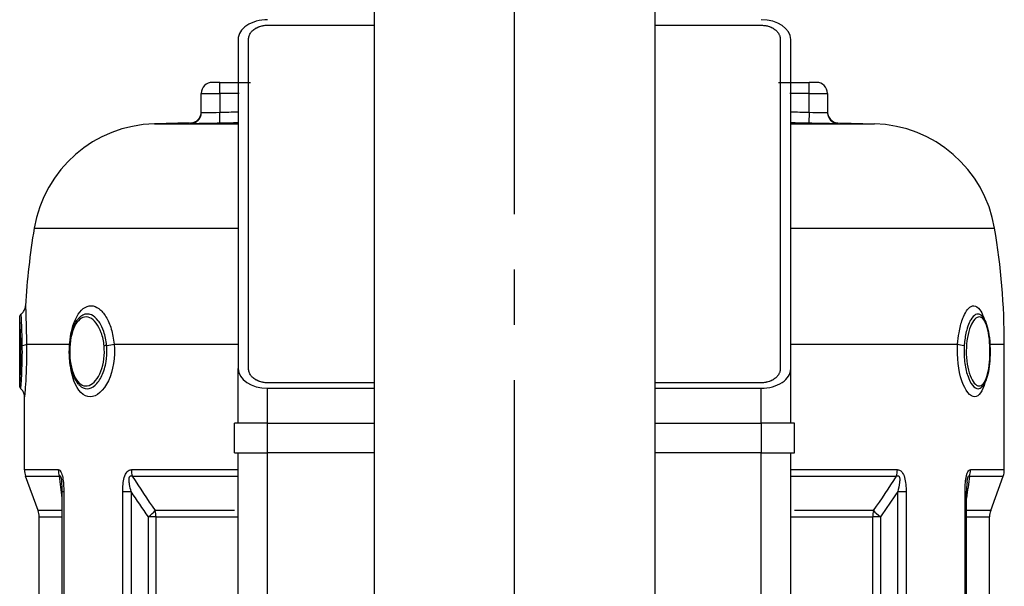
# Model space of a CAD drawing. Header units: millimetres. Extents: x -309 to 8091, y -6405 to -465.
# Tile 31 of 58: x 1322 to 1590, y -2197 to -2043. Entities that reach past the tile are written whole.
import ezdxf

# ---------------------------------------------------------------- set-up
doc = ezdxf.new("R2010")
doc.units = ezdxf.units.MM
doc.header["$LTSCALE"] = 20
doc.linetypes.add('MITTE', pattern=[2, 1.25, -0.25, 0.25, -0.25])
doc.layers.add('02-LINIE-035', color=2, linetype='CONTINUOUS')
doc.layers.add('05-ACHSE', color=1, linetype='MITTE')

msp = doc.modelspace()

# ---------------------------------------------------------------- linework, layer by layer
at = {"layer": '02-LINIE-035'}
for p, q in [((1418.65, -1208.59), (1418.65, -2484)), ((1494.85, -1234.4), (1494.85, -2474)), ((1389.75, -2044.5), (1418.65, -2044.5)), ((1494.85, -2044.5), (1523.75, -2044.5)), ((1381.75, -2048.33), (1381.75, -2137.66)), ((1384.58, -2137.66), (1384.58, -2048.33)), ((1528.91, -2048.33), (1528.91, -2137.66)), ((1531.75, -2137.66), (1531.75, -2048.33)), ((1376.75, -2060), (1374.75, -2060)), ((1376.75, -2060), (1385.08, -2060)), ((1376.75, -2063), (1376.75, -2060)), ((1528.41, -2060), (1536.75, -2060)), ((1538.75, -2060), (1536.75, -2060)), ((1536.75, -2063), (1536.75, -2060)), ((1371.75, -2068.19), (1371.75, -2063)), ((1371.75, -2063), (1376.75, -2063)), ((1376.75, -2063), (1376.75, -2068.09)), ((1382, -2063), (1376.75, -2063)), ((1536.75, -2063), (1531.49, -2063)), ((1536.75, -2068.09), (1536.75, -2063)), ((1536.75, -2063), (1541.75, -2063)), ((1541.75, -2063), (1541.75, -2068.19)), ((1376.81, -2071.09), (1376.75, -2068.09)), ((1536.75, -2068.09), (1536.68, -2071.09)), ((1368.52, -2070.99), (1359.01, -2071.24)), ((1359.01, -2071.24), (1381.75, -2071.24)), ((1368.82, -2070.99), (1368.82, -2071.19)), ((1531.75, -2071.24), (1554.48, -2071.24)), ((1544.67, -2071.19), (1544.67, -2070.99)), ((1544.98, -2070.99), (1554.48, -2071.24)), ((1326.38, -2099.58), (1381.75, -2099.58)), ((1531.75, -2099.58), (1587.12, -2099.58)), ((1322.45, -2142.35), (1322.45, -2123.64)), ((1324.29, -2131), (1336.01, -2131)), ((1348.07, -2131), (1381.75, -2131)), ((1531.75, -2131), (1577.08, -2131)), ((1585.79, -2131), (1585.8, -2131)), ((1585.84, -2131), (1589.75, -2131)), ((1589.75, -2165.11), (1589.75, -2131)), ((1381.75, -2152.47), (1381.75, -2137.66)), ((1531.75, -2152.47), (1531.75, -2137.66)), ((1418.65, -2141.5), (1389.75, -2141.5)), ((1389.75, -2152.47), (1389.75, -2143)), ((1389.75, -2143), (1418.65, -2143)), ((1523.75, -2141.5), (1494.85, -2141.5)), ((1494.85, -2143), (1523.75, -2143)), ((1523.75, -2152.47), (1523.75, -2143)), ((1323.75, -2165.11), (1323.75, -2145.31)), ((1389.75, -2152.47), (1380.75, -2152.47)), ((1380.75, -2160.47), (1380.75, -2152.47)), ((1389.75, -2152.47), (1418.65, -2152.47)), ((1389.75, -2160.47), (1389.75, -2152.47)), ((1494.85, -2152.47), (1523.75, -2152.47)), ((1523.75, -2152.47), (1523.75, -2160.47)), ((1532.75, -2152.47), (1523.75, -2152.47)), ((1532.75, -2160.47), (1532.75, -2152.47)), ((1380.75, -2160.47), (1389.75, -2160.47)), ((1381.75, -2417), (1381.75, -2160.47)), ((1389.75, -2417), (1389.75, -2160.47)), ((1418.65, -2160.47), (1389.75, -2160.47)), ((1523.75, -2160.47), (1494.85, -2160.47)), ((1523.75, -2417), (1523.75, -2160.47)), ((1523.75, -2160.47), (1532.75, -2160.47)), ((1531.75, -2417), (1531.75, -2160.47)), ((1332.94, -2165.11), (1323.75, -2165.11)), ((1381.75, -2165.11), (1352.77, -2165.11)), ((1560.72, -2165.11), (1531.75, -2165.11)), ((1589.75, -2165.11), (1580.56, -2165.11)), ((1324.05, -2166.82), (1333.22, -2166.82)), ((1327.44, -2176.16), (1324.05, -2166.82)), ((1353.01, -2166.82), (1381.75, -2166.82)), ((1531.75, -2166.82), (1560.49, -2166.82)), ((1580.28, -2166.82), (1589.44, -2166.82)), ((1586.05, -2176.16), (1589.44, -2166.82)), ((1334, -2171.03), (1334.4, -2171.03)), ((1334, -2381.81), (1334, -2171.03)), ((1334.4, -2171.03), (1334.4, -2383)), ((1350.41, -2383), (1350.41, -2171.03)), ((1350.41, -2171.03), (1352.7, -2171.03)), ((1352.7, -2171.03), (1352.7, -2380.58)), ((1560.8, -2380.58), (1560.8, -2171.03)), ((1560.8, -2171.03), (1563.08, -2171.03)), ((1563.08, -2171.03), (1563.08, -2383)), ((1579.1, -2383), (1579.1, -2171.03)), ((1579.1, -2171.03), (1579.5, -2171.03)), ((1579.5, -2381.81), (1579.5, -2171.03)), ((1334, -2176.16), (1327.44, -2176.16)), ((1327.75, -2177.87), (1334, -2177.87)), ((1327.75, -2375.94), (1327.75, -2177.87)), ((1359.45, -2177.87), (1357.39, -2177.87)), ((1357.39, -2375.12), (1357.39, -2177.87)), ((1380.75, -2176.16), (1359.22, -2176.16)), ((1359.45, -2177.87), (1381.75, -2177.87)), ((1359.45, -2177.87), (1359.45, -2374.76)), ((1531.75, -2177.87), (1554.04, -2177.87)), ((1554.27, -2176.16), (1532.75, -2176.16)), ((1554.04, -2374.76), (1554.04, -2177.87)), ((1556.1, -2177.87), (1554.04, -2177.87)), ((1556.1, -2177.87), (1556.1, -2375.12)), ((1586.05, -2176.16), (1579.5, -2176.16)), ((1579.5, -2177.87), (1585.75, -2177.87)), ((1585.75, -2200.75), (1585.75, -2177.87))]:
    msp.add_line(p, q, dxfattribs=at)
for centre, radius, start, end in [((1374.75, -2063), 3, 90, 180), ((1538.75, -2063), 3, 0, 90), ((1359.9, -2105.23), 34, 91.5, 170.4316), ((1553.59, -2105.23), 34, 9.5684, 88.5), ((1512.75, -2131), 189, 170.4316, 176.8484), ((1400.75, -2131), 189, 0, 9.5684), ((1328.75, -2165.11), 5, 180, 200), ((1584.75, -2165.11), 5, 340, 0), ((1322.75, -2177.87), 5, 0, 20), ((1590.75, -2177.87), 5, 160, 180)]:
    msp.add_arc(centre, radius, start, end, dxfattribs=at)
for centre, major_axis, ratio, start_param, end_param in [((1389.75, -2048.33), (8, 0), 0.666667, 1.570796, 3.141593), ((1523.75, -2048.33), (8, 0), 0.666667, 0, 1.570796), ((1368.75, -2068.19), (3, 0), 0.999947, 4.736473, 6.283185), ((1544.75, -2068.19), (-3, 0), 0.999947, 0, 1.546712), ((1321.31, -2131), (3, 0.05), 0.164575, 5.371871, 6.191091), ((1333.28, -2131), (-2.99, 0.21), 0.15001, 3.578942, 3.57965), ((1333.28, -2131.01), (2.99, -0.2), 0.151403, 0.345225, 0.345229), ((1345.62, -2131), (-2.99, -0.29), 0.135031, 1.701402, 2.520622), ((1579.8, -2131), (-2.99, 0.21), 0.149511, 0.445258, 1.264479), ((1389.75, -2137.66), (-8, 0), 0.666667, 0, 1.570796), ((1523.75, -2137.66), (-8, 0), 0.666667, 1.570796, 3.141593), ((1337.59, -2165.11), (0, -5), 0.930911, 4.712389, 5.061455), ((1356.68, -2165.11), (0, -5), 0.781768, 4.712389, 5.061455), ((1556.81, -2165.11), (0, 5), 0.781768, 4.363323, 4.712389), ((1575.9, -2165.11), (0, -5), 0.930911, 1.22173, 1.570796), ((1355.68, -2177.87), (4.08, 2.88), 0.205518, 4.995506, 5.601021), ((1355.68, -2177.87), (0, 5), 0.754226, 4.712389, 5.061455), ((1557.81, -2177.87), (0, -5), 0.754226, 4.363323, 4.712389), ((1557.81, -2177.87), (4.08, -2.88), 0.205518, 3.823757, 4.429272)]:
    msp.add_ellipse(centre, major_axis=major_axis, ratio=ratio, start_param=start_param, end_param=end_param, dxfattribs=at)
for points, knots in [([(1384.58, -2048.33), (1384.58, -2048.23), (1384.59, -2048.04), (1384.62, -2047.8), (1384.69, -2047.52), (1384.78, -2047.25), (1384.96, -2046.85), (1385.16, -2046.53), (1385.46, -2046.15), (1385.73, -2045.88), (1386.11, -2045.58), (1386.43, -2045.36), (1386.87, -2045.13), (1387.23, -2044.96), (1387.71, -2044.79), (1388.1, -2044.68), (1388.61, -2044.58), (1389.12, -2044.51), (1389.54, -2044.5), (1389.75, -2044.5)], [-3.141593, -3.141593, -3.141593, -3.141593, -3.076143, -3.010693, -2.977968, -2.879793, -2.814343, -2.683444, -2.617994, -2.487094, -2.421644, -2.290745, -2.225295, -2.094395, -2.028945, -1.898046, -1.832596, -1.701696, -1.570796, -1.570796, -1.570796, -1.570796]), ([(1523.75, -2044.5), (1524.16, -2044.5), (1524.89, -2044.56), (1525.69, -2044.76), (1526.26, -2044.96), (1526.63, -2045.13), (1527.06, -2045.36), (1527.39, -2045.58), (1527.76, -2045.88), (1528.04, -2046.15), (1528.33, -2046.53), (1528.54, -2046.85), (1528.72, -2047.25), (1528.81, -2047.52), (1528.87, -2047.8), (1528.9, -2048.04), (1528.91, -2048.23), (1528.91, -2048.33)], [-7.853982, -7.853982, -7.853982, -7.853982, -7.592182, -7.395833, -7.330383, -7.199483, -7.134033, -7.003134, -6.937684, -6.806784, -6.741334, -6.610435, -6.544985, -6.44681, -6.414085, -6.348635, -6.283185, -6.283185, -6.283185, -6.283185]), ([(1368.82, -2070.99), (1369.15, -2070.99), (1369.48, -2070.92), (1370.08, -2070.7), (1370.36, -2070.54), (1370.86, -2070.15), (1371.08, -2069.9), (1371.43, -2069.37), (1371.56, -2069.07), (1371.68, -2068.64), (1371.7, -2068.51), (1371.74, -2068.26), (1371.75, -2068.13), (1371.75, -2067.99)], [0, 0, 0, 0, 0.0972336, 0.0972336, 0.1927679, 0.1927679, 0.2883466, 0.2883466, 0.3839222, 0.3839222, 0.4225093, 0.4225093, 0.4617536, 0.4617536, 0.4617536, 0.4617536]), ([(1371.75, -2068.19), (1371.75, -2068.21), (1372.29, -2068.21), (1374.13, -2068.18), (1375.43, -2068.14), (1376.75, -2068.09)], [0, 0, 0, 0, 0.5, 0.5, 1, 1, 1, 1]), ([(1536.75, -2068.09), (1538.07, -2068.14), (1539.36, -2068.18), (1541.2, -2068.21), (1541.75, -2068.21), (1541.75, -2068.19)], [0, 0, 0, 0, 0.5, 0.5, 1, 1, 1, 1]), ([(1541.75, -2067.99), (1541.75, -2068.11), (1541.75, -2068.22), (1541.78, -2068.45), (1541.8, -2068.56), (1541.87, -2068.88), (1541.94, -2069.08), (1542.12, -2069.47), (1542.23, -2069.65), (1542.49, -2069.98), (1542.63, -2070.14), (1542.95, -2070.41), (1543.13, -2070.53), (1543.49, -2070.73), (1543.69, -2070.81), (1544.14, -2070.94), (1544.41, -2070.99), (1544.67, -2070.99)], [0, 0, 0, 0, 0.0341645, 0.0341645, 0.0678931, 0.0678931, 0.1324228, 0.1324228, 0.1952686, 0.1952686, 0.2581144, 0.2581144, 0.3209602, 0.3209602, 0.383806, 0.383806, 0.4626136, 0.4626136, 0.4626136, 0.4626136]), ([(1376.81, -2071.09), (1374.7, -2071.14), (1372.63, -2071.18), (1371.16, -2071.19), (1369.68, -2071.21), (1368.82, -2071.21), (1368.82, -2071.19)], [0, 0, 0, 0, 0.5, 0.5, 0.5, 1, 1, 1, 1]), ([(1544.67, -2071.19), (1544.67, -2071.21), (1543.81, -2071.21), (1542.33, -2071.19), (1540.86, -2071.18), (1538.79, -2071.14), (1536.68, -2071.09)], [0, 0, 0, 0, 0.499928, 0.499928, 0.499928, 1, 1, 1, 1]), ([(1322.84, -2122.83), (1323.1, -2122.64), (1323.33, -2122.4), (1323.7, -2121.86), (1323.84, -2121.56), (1323.98, -2121.04), (1324.02, -2120.82), (1324.03, -2120.6)], [0, 0, 0, 0, 0.0971989, 0.0971989, 0.1947265, 0.1947265, 0.2597905, 0.2597905, 0.2597905, 0.2597905]), ([(1324.03, -2120.6), (1324.03, -2120.6), (1324.05, -2121.02), (1324.07, -2121.77), (1324.09, -2122.24), (1324.11, -2122.85), (1324.13, -2123.58), (1324.18, -2125.46), (1324.25, -2128.12), (1324.29, -2131)], [0.5001775, 0.5001775, 0.5001775, 0.5001775, 0.6535412, 0.6535412, 0.6535412, 0.75, 0.75, 0.75, 1, 1, 1, 1]), ([(1336.01, -2131), (1336.21, -2128.12), (1336.88, -2125.49), (1337.93, -2123.58), (1337.93, -2123.58), (1337.93, -2123.58), (1337.93, -2123.57), (1338.98, -2121.68), (1340.36, -2120.61), (1341.81, -2120.6), (1342.54, -2120.6), (1343.27, -2120.87), (1343.95, -2121.38), (1344.64, -2121.88), (1345.3, -2122.64), (1345.86, -2123.57), (1346.43, -2124.52), (1346.92, -2125.66), (1347.29, -2126.92), (1347.67, -2128.17), (1347.93, -2129.56), (1348.07, -2131)], [0, 0, 0, 0, 0.25, 0.25, 0.25, 0.250548, 0.250548, 0.250548, 0.5, 0.5, 0.5, 0.624936, 0.624936, 0.624936, 0.749856, 0.749856, 0.749856, 0.875355, 0.875355, 0.875355, 1, 1, 1, 1]), ([(1577.08, -2131), (1577.16, -2129.94), (1577.28, -2128.92), (1577.45, -2127.95), (1577.68, -2126.59), (1578, -2125.34), (1578.38, -2124.28), (1578.47, -2124.04), (1578.56, -2123.8), (1578.65, -2123.58), (1578.99, -2122.77), (1579.37, -2122.11), (1579.77, -2121.62), (1580.2, -2121.09), (1580.65, -2120.76), (1581.11, -2120.65), (1581.22, -2120.62), (1581.34, -2120.61), (1581.45, -2120.6), (1582.04, -2120.6), (1582.61, -2120.98), (1583.11, -2121.67), (1583.47, -2122.16), (1583.79, -2122.8), (1584.08, -2123.58), (1584.15, -2123.78), (1584.22, -2123.99), (1584.29, -2124.2)], [0, 0, 0, 0, 0.0917845, 0.0917845, 0.0917845, 0.2209007, 0.2209007, 0.2209007, 0.25, 0.25, 0.25, 0.356811, 0.356811, 0.356811, 0.470679, 0.470679, 0.470679, 0.5, 0.5, 0.5, 0.6468348, 0.6468348, 0.6468348, 0.75, 0.75, 0.75, 0.7765841, 0.7765841, 0.7765841, 0.7765841]), ([(1322.45, -2123.63), (1322.45, -2123.58), (1322.45, -2123.52), (1322.48, -2123.37), (1322.51, -2123.27), (1322.6, -2123.09), (1322.67, -2123), (1322.77, -2122.89), (1322.81, -2122.86), (1322.84, -2122.84)], [0, 0, 0, 0, 0.01750213, 0.01750213, 0.04605269, 0.04605269, 0.07868555, 0.07868555, 0.09215492, 0.09215492, 0.09215492, 0.09215492]), ([(1322.77, -2131.48), (1322.75, -2130.23), (1322.72, -2129.01), (1322.68, -2127.93), (1322.6, -2125.85), (1322.5, -2124.37), (1322.46, -2123.85), (1322.45, -2123.71), (1322.45, -2123.64), (1322.45, -2123.64)], [0.5602271, 0.5602271, 0.5602271, 0.5602271, 0.625, 0.625, 0.625, 0.75, 0.75, 0.75, 0.7843603, 0.7843603, 0.7843603, 0.7843603]), ([(1323.15, -2131.36), (1323.14, -2130.01), (1323.11, -2128.71), (1323.07, -2127.56), (1323.04, -2126.69), (1323, -2125.92), (1322.97, -2125.26), (1322.96, -2125.06), (1322.95, -2124.87), (1322.94, -2124.69), (1322.91, -2123.92), (1322.88, -2123.37), (1322.86, -2123.08), (1322.85, -2122.92), (1322.84, -2122.84), (1322.84, -2122.84)], [0.0000215, 0.0000215, 0.0000215, 0.0000215, 0.1425869, 0.1425869, 0.1425869, 0.25, 0.25, 0.25, 0.2825567, 0.2825567, 0.2825567, 0.4224426, 0.4224426, 0.4224426, 0.4998093, 0.4998093, 0.4998093, 0.4998093]), ([(1338.39, -2141.87), (1337.86, -2141.25), (1337.4, -2140.47), (1336.67, -2138.66), (1336.39, -2137.6), (1336.02, -2135.43), (1335.93, -2134.3), (1335.91, -2132.07), (1335.99, -2130.94), (1336.29, -2128.84), (1336.53, -2127.83), (1337.17, -2126.02), (1337.57, -2125.2), (1338.25, -2124.26), (1338.46, -2124.02), (1338.68, -2123.79)], [0, 0, 0, 0, 0.350212, 0.350212, 0.705667, 0.705667, 1.042242, 1.042242, 1.374226, 1.374226, 1.705787, 1.705787, 2.04459, 2.04459, 2.183294, 2.183294, 2.183294, 2.183294]), ([(1345.36, -2131.48), (1345.24, -2130.23), (1344.98, -2129.01), (1344.6, -2127.93), (1343.86, -2125.85), (1342.68, -2124.37), (1341.46, -2123.85), (1340.23, -2123.33), (1338.96, -2123.79), (1337.99, -2125.1), (1337.02, -2126.42), (1336.35, -2128.56), (1336.12, -2130.98)], [0.5602271, 0.5602271, 0.5602271, 0.5602271, 0.625, 0.625, 0.625, 0.75, 0.75, 0.75, 0.875, 0.875, 0.875, 1, 1, 1, 1]), ([(1346.05, -2131.36), (1345.92, -2130.01), (1345.65, -2128.71), (1345.25, -2127.56), (1344.95, -2126.69), (1344.59, -2125.92), (1344.17, -2125.26), (1344.05, -2125.06), (1343.92, -2124.87), (1343.79, -2124.69), (1343.21, -2123.92), (1342.56, -2123.37), (1341.9, -2123.08), (1341.53, -2122.92), (1341.15, -2122.84), (1340.78, -2122.84), (1340.48, -2122.84), (1340.19, -2122.89), (1339.91, -2122.99), (1339.48, -2123.15), (1339.07, -2123.42), (1338.68, -2123.79)], [0.000014, 0.000014, 0.000014, 0.000014, 0.1425869, 0.1425869, 0.1425869, 0.25, 0.25, 0.25, 0.2825567, 0.2825567, 0.2825567, 0.4224426, 0.4224426, 0.4224426, 0.5, 0.5, 0.5, 0.5620177, 0.5620177, 0.5620177, 0.6549696, 0.6549696, 0.6549696, 0.6549696]), ([(1583.46, -2123.19), (1583.41, -2123.15), (1583.36, -2123.11), (1583.31, -2123.08), (1583.08, -2122.92), (1582.83, -2122.84), (1582.57, -2122.84), (1582.37, -2122.84), (1582.16, -2122.89), (1581.96, -2122.99), (1581.5, -2123.22), (1581.04, -2123.72), (1580.62, -2124.44), (1580.48, -2124.69), (1580.34, -2124.96), (1580.21, -2125.26), (1579.96, -2125.83), (1579.73, -2126.48), (1579.54, -2127.19), (1579.24, -2128.28), (1579.03, -2129.5), (1578.91, -2130.81), (1578.89, -2130.99), (1578.88, -2131.17), (1578.87, -2131.36)], [0.4058311, 0.4058311, 0.4058311, 0.4058311, 0.4224426, 0.4224426, 0.4224426, 0.5, 0.5, 0.5, 0.5620177, 0.5620177, 0.5620177, 0.7019548, 0.7019548, 0.7019548, 0.75, 0.75, 0.75, 0.8412321, 0.8412321, 0.8412321, 0.9806098, 0.9806098, 0.9806098, 1, 1, 1, 1]), ([(1585.82, -2131.48), (1585.76, -2130.23), (1585.64, -2129.01), (1585.44, -2127.93), (1585.05, -2125.85), (1584.4, -2124.37), (1583.62, -2123.85), (1582.83, -2123.33), (1581.91, -2123.79), (1581.12, -2125.1), (1580.34, -2126.42), (1579.73, -2128.56), (1579.51, -2130.98)], [0.5602271, 0.5602271, 0.5602271, 0.5602271, 0.625, 0.625, 0.625, 0.75, 0.75, 0.75, 0.875, 0.875, 0.875, 1, 1, 1, 1]), ([(1583.46, -2123.19), (1583.88, -2123.54), (1584.21, -2124.01), (1584.82, -2125.23), (1585.09, -2126.04), (1585.52, -2127.92), (1585.68, -2129.02), (1585.81, -2130.58), (1585.84, -2131.01), (1585.91, -2132.53), (1585.91, -2133.68), (1585.79, -2135.83), (1585.69, -2136.87), (1585.38, -2138.75), (1585.18, -2139.63), (1584.65, -2141.18), (1584.32, -2141.85), (1583.82, -2142.45), (1583.75, -2142.53), (1583.68, -2142.6)], [0, 0, 0, 0, 0.286725, 0.286725, 0.632994, 0.632994, 0.990429, 0.990429, 1.120843, 1.120843, 1.454664, 1.454664, 1.776943, 1.776943, 2.101069, 2.101069, 2.448625, 2.448625, 2.502223, 2.502223, 2.502223, 2.502223]), ([(1322.45, -2142.35), (1322.45, -2142.35), (1322.48, -2141.85), (1322.54, -2140.89), (1322.62, -2139.56), (1322.72, -2137.42), (1322.76, -2135.01), (1322.78, -2133.85), (1322.78, -2132.65), (1322.77, -2131.48)], [0.2846723, 0.2846723, 0.2846723, 0.2846723, 0.375, 0.375, 0.375, 0.5, 0.5, 0.5, 0.5602271, 0.5602271, 0.5602271, 0.5602271]), ([(1322.77, -2143.1), (1322.77, -2143.1), (1322.8, -2142.78), (1322.84, -2142.17), (1322.88, -2141.56), (1322.94, -2140.66), (1323, -2139.56), (1323, -2139.55), (1323, -2139.54), (1323, -2139.54), (1323.05, -2138.43), (1323.1, -2137.12), (1323.13, -2135.72), (1323.16, -2134.62), (1323.17, -2133.46), (1323.16, -2132.31), (1323.16, -2131.99), (1323.15, -2131.67), (1323.15, -2131.36)], [0.4998958, 0.4998958, 0.4998958, 0.4998958, 0.6243466, 0.6243466, 0.6243466, 0.7492512, 0.7492512, 0.7492512, 0.75, 0.75, 0.75, 0.8748745, 0.8748745, 0.8748745, 0.972849, 0.972849, 0.972849, 1, 1, 1, 1]), ([(1324.29, -2131), (1324.35, -2134.53), (1324.23, -2138.24), (1324.08, -2140.94), (1323.92, -2143.65), (1323.75, -2145.31), (1323.75, -2145.31), (1323.75, -2145.31), (1323.75, -2145.31), (1323.75, -2145.31)], [0, 0, 0, 0, 0.25, 0.25, 0.25, 0.5, 0.5, 0.5, 0.5001474, 0.5001474, 0.5001474, 0.5001474]), ([(1336.12, -2130.98), (1335.88, -2133.41), (1336.09, -2136), (1336.68, -2138.05), (1337.28, -2140.11), (1338.28, -2141.62), (1339.44, -2142.14), (1340.61, -2142.66), (1341.94, -2142.22), (1343.05, -2140.89), (1344.17, -2139.56), (1345.01, -2137.42), (1345.31, -2135.01), (1345.45, -2133.85), (1345.47, -2132.65), (1345.36, -2131.48)], [0, 0, 0, 0, 0.125, 0.125, 0.125, 0.25, 0.25, 0.25, 0.375, 0.375, 0.375, 0.5, 0.5, 0.5, 0.5602271, 0.5602271, 0.5602271, 0.5602271]), ([(1348.07, -2131), (1348.41, -2134.53), (1347.79, -2138.24), (1346.52, -2140.94), (1345.25, -2143.65), (1343.35, -2145.31), (1341.57, -2145.31), (1339.79, -2145.31), (1338.19, -2143.67), (1337.18, -2140.95), (1336.57, -2139.29), (1336.18, -2137.27), (1336.02, -2135.14)], [0, 0, 0, 0, 0.25, 0.25, 0.25, 0.5, 0.5, 0.5, 0.75, 0.75, 0.75, 0.9024891, 0.9024891, 0.9024891, 0.9024891]), ([(1338.38, -2141.88), (1338.48, -2141.98), (1338.57, -2142.08), (1338.66, -2142.17), (1339.29, -2142.78), (1339.99, -2143.1), (1340.72, -2143.1), (1341.45, -2143.1), (1342.2, -2142.78), (1342.9, -2142.17), (1343.6, -2141.56), (1344.25, -2140.66), (1344.77, -2139.56), (1344.77, -2139.55), (1344.77, -2139.54), (1344.78, -2139.54), (1345.3, -2138.43), (1345.69, -2137.12), (1345.91, -2135.72), (1346.09, -2134.62), (1346.15, -2133.46), (1346.11, -2132.31), (1346.1, -2131.99), (1346.08, -2131.67), (1346.05, -2131.36)], [0.3564486, 0.3564486, 0.3564486, 0.3564486, 0.3753899, 0.3753899, 0.3753899, 0.499891, 0.499891, 0.499891, 0.6243466, 0.6243466, 0.6243466, 0.7492512, 0.7492512, 0.7492512, 0.75, 0.75, 0.75, 0.8748745, 0.8748745, 0.8748745, 0.972849, 0.972849, 0.972849, 1, 1, 1, 1]), ([(1584.5, -2141.4), (1583.87, -2143.83), (1582.87, -2145.31), (1581.73, -2145.31), (1580.51, -2145.31), (1579.16, -2143.67), (1578.22, -2140.95), (1577.29, -2138.23), (1576.84, -2134.53), (1577.08, -2131)], [0.2644347, 0.2644347, 0.2644347, 0.2644347, 0.5, 0.5, 0.5, 0.75, 0.75, 0.75, 1, 1, 1, 1]), ([(1578.87, -2131.36), (1578.77, -2132.81), (1578.8, -2134.32), (1578.96, -2135.71), (1579.13, -2137.11), (1579.41, -2138.43), (1579.79, -2139.54), (1579.79, -2139.55), (1579.79, -2139.55), (1579.8, -2139.56), (1580.17, -2140.67), (1580.64, -2141.57), (1581.13, -2142.17), (1581.62, -2142.78), (1582.14, -2143.1), (1582.64, -2143.1), (1583.01, -2143.1), (1583.36, -2142.93), (1583.68, -2142.6)], [0, 0, 0, 0, 0.1248524, 0.1248524, 0.1248524, 0.25, 0.25, 0.25, 0.250524, 0.250524, 0.250524, 0.3753899, 0.3753899, 0.3753899, 0.499891, 0.499891, 0.499891, 0.5906586, 0.5906586, 0.5906586, 0.5906586]), ([(1579.51, -2130.98), (1579.29, -2133.41), (1579.49, -2136), (1580.02, -2138.05), (1580.55, -2140.11), (1581.39, -2141.62), (1582.24, -2142.14), (1583.1, -2142.66), (1583.95, -2142.22), (1584.59, -2140.89), (1585.23, -2139.56), (1585.65, -2137.42), (1585.8, -2135.01), (1585.87, -2133.85), (1585.87, -2132.65), (1585.82, -2131.48)], [0, 0, 0, 0, 0.125, 0.125, 0.125, 0.25, 0.25, 0.25, 0.375, 0.375, 0.375, 0.5, 0.5, 0.5, 0.5602271, 0.5602271, 0.5602271, 0.5602271]), ([(1389.75, -2141.5), (1389.54, -2141.5), (1389.12, -2141.48), (1388.61, -2141.41), (1388.1, -2141.31), (1387.71, -2141.2), (1387.23, -2141.03), (1386.87, -2140.87), (1386.43, -2140.63), (1386.11, -2140.41), (1385.73, -2140.11), (1385.46, -2139.84), (1385.16, -2139.46), (1384.96, -2139.14), (1384.78, -2138.75), (1384.69, -2138.47), (1384.62, -2138.19), (1384.59, -2137.95), (1384.58, -2137.76), (1384.58, -2137.66)], [-7.853982, -7.853982, -7.853982, -7.853982, -7.723082, -7.592182, -7.526732, -7.395833, -7.330383, -7.199483, -7.134033, -7.003134, -6.937684, -6.806784, -6.741334, -6.610435, -6.544985, -6.44681, -6.414085, -6.348635, -6.283185, -6.283185, -6.283185, -6.283185]), ([(1528.91, -2137.66), (1528.91, -2137.76), (1528.9, -2137.95), (1528.87, -2138.19), (1528.81, -2138.47), (1528.72, -2138.75), (1528.54, -2139.14), (1528.33, -2139.46), (1528.04, -2139.84), (1527.76, -2140.11), (1527.39, -2140.41), (1527.06, -2140.63), (1526.63, -2140.87), (1526.26, -2141.03), (1525.79, -2141.2), (1525.39, -2141.31), (1524.89, -2141.41), (1524.37, -2141.48), (1523.95, -2141.5), (1523.75, -2141.5)], [-3.141593, -3.141593, -3.141593, -3.141593, -3.076143, -3.010693, -2.977968, -2.879793, -2.814343, -2.683444, -2.617994, -2.487094, -2.421644, -2.290745, -2.225295, -2.094395, -2.028945, -1.898046, -1.832596, -1.701696, -1.570796, -1.570796, -1.570796, -1.570796]), ([(1322.77, -2143.1), (1322.69, -2143.02), (1322.62, -2142.94), (1322.52, -2142.75), (1322.48, -2142.64), (1322.45, -2142.48), (1322.45, -2142.42), (1322.45, -2142.36)], [0.00004574, 0.00004574, 0.00004574, 0.00004574, 0.03237757, 0.03237757, 0.06487641, 0.06487641, 0.08270141, 0.08270141, 0.08270141, 0.08270141]), ([(1322.77, -2143.1), (1322.77, -2143.1), (1322.77, -2143.1), (1322.77, -2143.1), (1322.77, -2143.1), (1322.77, -2143.1), (1322.77, -2143.1)], [0.49985908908, 0.49985908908, 0.49985908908, 0.49985908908, 0.49989097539, 0.49989097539, 0.49989097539, 0.49989577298, 0.49989577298, 0.49989577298, 0.49989577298]), ([(1323.75, -2145.31), (1323.75, -2144.99), (1323.69, -2144.66), (1323.49, -2144.04), (1323.33, -2143.75), (1323.02, -2143.35), (1322.9, -2143.22), (1322.77, -2143.1)], [0, 0, 0, 0, 0.097198, 0.097198, 0.1947253, 0.1947253, 0.2480141, 0.2480141, 0.2480141, 0.2480141]), ([(1332.94, -2165.11), (1333.18, -2165.11), (1333.43, -2165.28), (1333.64, -2165.65), (1333.64, -2165.65), (1333.65, -2165.66), (1333.65, -2165.67), (1333.85, -2166.04), (1334.01, -2166.58), (1334.12, -2167.16), (1334.12, -2167.18), (1334.13, -2167.19), (1334.13, -2167.2), (1334.34, -2168.38), (1334.4, -2169.72), (1334.4, -2171.03)], [0, 0, 0, 0, 0.25, 0.25, 0.25, 0.255212, 0.255212, 0.255212, 0.5, 0.5, 0.5, 0.505624, 0.505624, 0.505624, 1, 1, 1, 1]), ([(1350.41, -2171.03), (1350.41, -2169.72), (1350.49, -2168.38), (1350.83, -2167.2), (1350.83, -2167.19), (1350.83, -2167.17), (1350.84, -2167.16), (1351.01, -2166.58), (1351.26, -2166.03), (1351.58, -2165.67), (1351.59, -2165.66), (1351.6, -2165.65), (1351.6, -2165.65), (1351.94, -2165.28), (1352.35, -2165.11), (1352.77, -2165.11)], [0, 0, 0, 0, 0.4944, 0.4944, 0.4944, 0.5, 0.5, 0.5, 0.744851, 0.744851, 0.744851, 0.75, 0.75, 0.75, 1, 1, 1, 1]), ([(1560.72, -2165.11), (1561.14, -2165.11), (1561.55, -2165.28), (1561.89, -2165.65), (1561.9, -2165.65), (1561.9, -2165.66), (1561.91, -2165.67), (1562.24, -2166.04), (1562.49, -2166.58), (1562.66, -2167.16), (1562.66, -2167.18), (1562.66, -2167.19), (1562.67, -2167.2), (1563, -2168.38), (1563.08, -2169.72), (1563.08, -2171.03)], [0, 0, 0, 0, 0.25, 0.25, 0.25, 0.255212, 0.255212, 0.255212, 0.5, 0.5, 0.5, 0.505624, 0.505624, 0.505624, 1, 1, 1, 1]), ([(1579.1, -2171.03), (1579.1, -2169.72), (1579.15, -2168.38), (1579.37, -2167.2), (1579.37, -2167.19), (1579.37, -2167.17), (1579.37, -2167.16), (1579.48, -2166.58), (1579.64, -2166.03), (1579.84, -2165.67), (1579.85, -2165.66), (1579.85, -2165.65), (1579.85, -2165.65), (1580.06, -2165.28), (1580.31, -2165.11), (1580.56, -2165.11)], [0, 0, 0, 0, 0.4944, 0.4944, 0.4944, 0.5, 0.5, 0.5, 0.744851, 0.744851, 0.744851, 0.75, 0.75, 0.75, 1, 1, 1, 1]), ([(1333.22, -2166.82), (1333.25, -2166.77), (1333.3, -2166.74), (1333.35, -2166.73), (1333.36, -2166.73), (1333.38, -2166.74), (1333.39, -2166.74), (1333.42, -2166.75), (1333.45, -2166.78), (1333.48, -2166.81), (1333.5, -2166.84), (1333.52, -2166.88), (1333.54, -2166.92), (1333.55, -2166.94), (1333.56, -2166.96), (1333.57, -2166.98), (1333.59, -2167.04), (1333.61, -2167.11), (1333.64, -2167.18), (1333.66, -2167.27), (1333.69, -2167.36), (1333.71, -2167.46), (1333.74, -2167.62), (1333.77, -2167.79), (1333.8, -2167.97), (1333.83, -2168.13), (1333.85, -2168.3), (1333.87, -2168.47)], [0.0000002, 0.0000002, 0.0000002, 0.0000002, 0.0896746, 0.0896746, 0.0896746, 0.1175237, 0.1175237, 0.1175237, 0.1667019, 0.1667019, 0.1667019, 0.2012482, 0.2012482, 0.2012482, 0.2190935, 0.2190935, 0.2190935, 0.2637691, 0.2637691, 0.2637691, 0.3202233, 0.3202233, 0.3202233, 0.4169297, 0.4169297, 0.4169297, 0.5123725, 0.5123725, 0.5123725, 0.5123725]), ([(1352.7, -2171.03), (1352.53, -2170.39), (1352.37, -2169.75), (1352.26, -2169.09), (1352.2, -2168.72), (1352.15, -2168.34), (1352.13, -2167.96), (1352.13, -2167.88), (1352.13, -2167.79), (1352.13, -2167.71), (1352.13, -2167.57), (1352.15, -2167.43), (1352.17, -2167.3), (1352.18, -2167.22), (1352.2, -2167.15), (1352.23, -2167.09), (1352.25, -2167.02), (1352.28, -2166.97), (1352.31, -2166.92), (1352.32, -2166.9), (1352.33, -2166.89), (1352.34, -2166.88), (1352.39, -2166.83), (1352.44, -2166.78), (1352.51, -2166.76), (1352.56, -2166.74), (1352.61, -2166.73), (1352.67, -2166.73), (1352.74, -2166.74), (1352.81, -2166.75), (1352.89, -2166.78), (1352.93, -2166.79), (1352.97, -2166.81), (1353.01, -2166.82)], [0, 0, 0, 0, 0.3701426, 0.3701426, 0.3701426, 0.5829279, 0.5829279, 0.5829279, 0.6308234, 0.6308234, 0.6308234, 0.7113576, 0.7113576, 0.7113576, 0.7555012, 0.7555012, 0.7555012, 0.7985446, 0.7985446, 0.7985446, 0.80792, 0.80792, 0.80792, 0.8638676, 0.8638676, 0.8638676, 0.9084075, 0.9084075, 0.9084075, 0.9676844, 0.9676844, 0.9676844, 0.9999998, 0.9999998, 0.9999998, 0.9999998]), ([(1560.49, -2166.82), (1560.59, -2166.77), (1560.71, -2166.74), (1560.82, -2166.73), (1560.85, -2166.73), (1560.89, -2166.74), (1560.92, -2166.74), (1560.98, -2166.75), (1561.03, -2166.78), (1561.08, -2166.81), (1561.12, -2166.84), (1561.15, -2166.88), (1561.18, -2166.92), (1561.19, -2166.94), (1561.21, -2166.96), (1561.22, -2166.98), (1561.25, -2167.04), (1561.28, -2167.11), (1561.3, -2167.18), (1561.32, -2167.27), (1561.34, -2167.36), (1561.35, -2167.46), (1561.36, -2167.62), (1561.37, -2167.79), (1561.36, -2167.97), (1561.35, -2168.16), (1561.33, -2168.35), (1561.31, -2168.55), (1561.21, -2169.39), (1561.01, -2170.22), (1560.8, -2171.03)], [0.0000002, 0.0000002, 0.0000002, 0.0000002, 0.0896746, 0.0896746, 0.0896746, 0.1175237, 0.1175237, 0.1175237, 0.1667019, 0.1667019, 0.1667019, 0.2012482, 0.2012482, 0.2012482, 0.2190935, 0.2190935, 0.2190935, 0.2637691, 0.2637691, 0.2637691, 0.3202233, 0.3202233, 0.3202233, 0.4169297, 0.4169297, 0.4169297, 0.526988, 0.526988, 0.526988, 1, 1, 1, 1]), ([(1579.62, -2168.47), (1579.64, -2168.3), (1579.67, -2168.13), (1579.69, -2167.96), (1579.71, -2167.88), (1579.72, -2167.79), (1579.73, -2167.71), (1579.76, -2167.57), (1579.79, -2167.43), (1579.82, -2167.3), (1579.84, -2167.22), (1579.86, -2167.15), (1579.89, -2167.09), (1579.91, -2167.02), (1579.93, -2166.97), (1579.95, -2166.92), (1579.96, -2166.9), (1579.97, -2166.89), (1579.97, -2166.88), (1580, -2166.83), (1580.04, -2166.78), (1580.07, -2166.76), (1580.1, -2166.74), (1580.12, -2166.73), (1580.14, -2166.73), (1580.18, -2166.74), (1580.21, -2166.75), (1580.23, -2166.78), (1580.25, -2166.79), (1580.26, -2166.81), (1580.28, -2166.82)], [0.4875634, 0.4875634, 0.4875634, 0.4875634, 0.5829279, 0.5829279, 0.5829279, 0.6308234, 0.6308234, 0.6308234, 0.7113576, 0.7113576, 0.7113576, 0.7555012, 0.7555012, 0.7555012, 0.7985446, 0.7985446, 0.7985446, 0.80792, 0.80792, 0.80792, 0.8638676, 0.8638676, 0.8638676, 0.9084075, 0.9084075, 0.9084075, 0.9676844, 0.9676844, 0.9676844, 0.9999998, 0.9999998, 0.9999998, 0.9999998]), ([(1334, -2171.03), (1334, -2170.61), (1333.99, -2170.18), (1333.95, -2169.32), (1333.92, -2168.88), (1333.87, -2168.48)], [0, 0, 0, 0, 0.1276342, 0.1276342, 0.2591144, 0.2591144, 0.2591144, 0.2591144]), ([(1579.62, -2168.48), (1579.59, -2168.76), (1579.56, -2169.06), (1579.52, -2169.79), (1579.5, -2170.24), (1579.5, -2170.8), (1579.5, -2170.92), (1579.5, -2171.03)], [0, 0, 0, 0, 0.0912263, 0.0912263, 0.2242211, 0.2242211, 0.2591956, 0.2591956, 0.2591956, 0.2591956])]:
    msp.add_open_spline(points, degree=3, knots=knots, dxfattribs=at)
for points in [[(1376.75, -2068.09), (1378.41, -2068.05), (1380.08, -2068.02), (1381.75, -2067.98)], [(1531.75, -2067.98), (1533.41, -2068.02), (1535.08, -2068.05), (1536.75, -2068.09)], [(1381.75, -2070.98), (1380.1, -2071.02), (1378.46, -2071.05), (1376.81, -2071.09)], [(1536.68, -2071.09), (1535.03, -2071.05), (1533.39, -2071.02), (1531.75, -2070.98)], [(1324.03, -2120.6), (1324.03, -2120.6), (1324.03, -2120.6), (1324.03, -2120.6)], [(1322.45, -2123.64), (1322.45, -2123.64), (1322.45, -2123.64), (1322.45, -2123.64)], [(1584.5, -2124.92), (1584.5, -2124.92), (1584.5, -2124.93), (1584.5, -2124.93)], [(1336, -2131.04), (1336.01, -2131.02), (1336.01, -2131.01), (1336.01, -2131)], [(1584.66, -2140.74), (1584.66, -2140.74), (1584.66, -2140.74), (1584.66, -2140.74)], [(1334, -2172.76), (1333.73, -2170.79), (1333.47, -2168.82), (1333.22, -2166.82)], [(1353.01, -2166.82), (1355.03, -2169.97), (1357.1, -2173.08), (1359.22, -2176.16)], [(1554.27, -2176.16), (1556.39, -2173.09), (1558.46, -2169.97), (1560.49, -2166.82)], [(1580.28, -2166.82), (1580.02, -2168.82), (1579.76, -2170.79), (1579.5, -2172.76)], [(1333.87, -2168.47), (1333.87, -2168.48), (1333.87, -2168.48), (1333.87, -2168.48)], [(1579.62, -2168.48), (1579.62, -2168.48), (1579.62, -2168.48), (1579.62, -2168.47)], [(1357.39, -2177.87), (1355.8, -2175.61), (1354.23, -2173.33), (1352.7, -2171.03)], [(1560.8, -2171.03), (1559.26, -2173.33), (1557.7, -2175.61), (1556.1, -2177.87)]]:
    msp.add_open_spline(points, degree=3, dxfattribs=at)
for points, weights in [([(1323.15, -2131.36), (1322.8, -2131.41), (1322.77, -2131.48)], [0.953355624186, 0.890796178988, 1.00004898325]), ([(1346.05, -2131.36), (1345.6, -2131.41), (1345.36, -2131.48)], [0.953637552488, 0.890550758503, 1.00004898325]), ([(1585.86, -2131.43), (1585.86, -2131.46), (1585.82, -2131.48)], [0.945262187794, 0.962517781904, 1.00004898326])]:
    msp.add_rational_spline(points, weights, degree=2, dxfattribs=at)
at = {"layer": '05-ACHSE', "ltscale": 3}
msp.add_line((1456.75, -2935.76), (1456.75, -830.27), dxfattribs=at)

doc.saveas('drawing.dxf')
